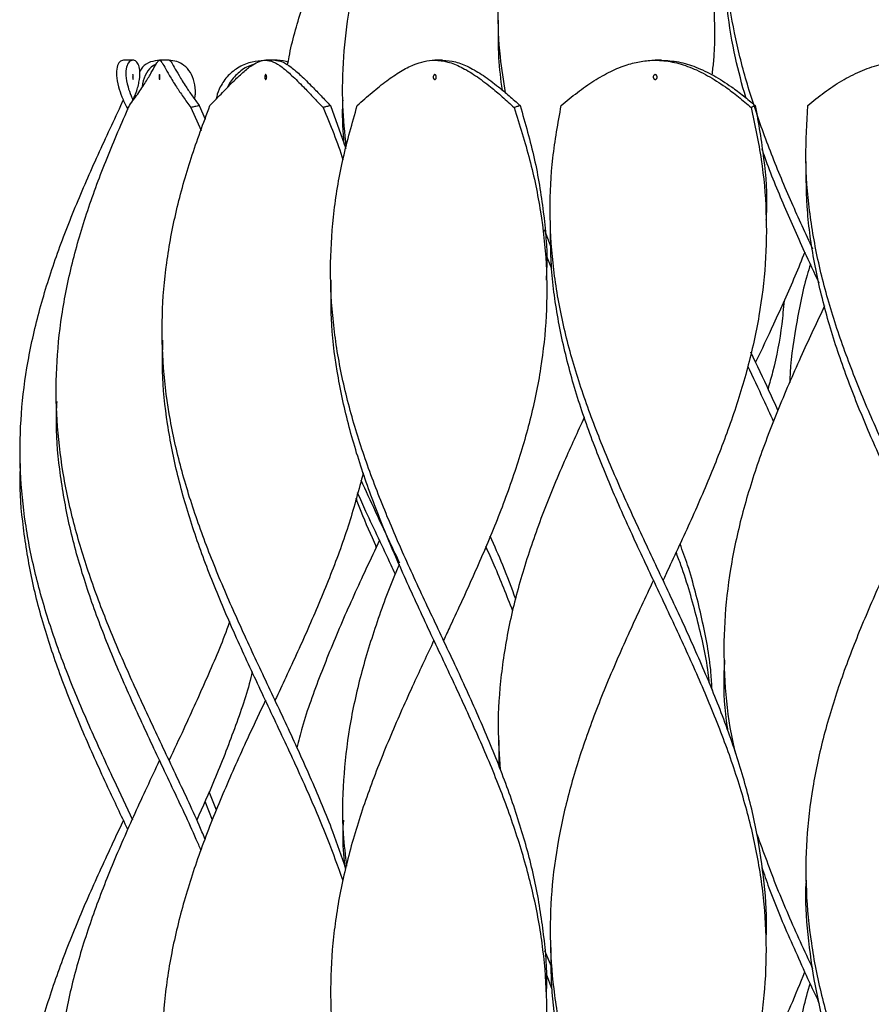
# Model space of a CAD drawing. Header units: millimetres. Extents: x 1128 to 3106, y 573 to 3385.
# Tile 41 of 46: x 2619 to 2796, y 2531 to 2737. Entities that reach past the tile are written whole.
import ezdxf

# ---------------------------------------------------------------- set-up
doc = ezdxf.new("R2010")
doc.units = ezdxf.units.MM

msp = doc.modelspace()

# ---------------------------------------------------------------- linework, layer by layer
at = {"color": 7, "linetype": 'Continuous', "lineweight": 25}
for p, q in [((2718.49, 2736.48), (2718.49, 2736.48)), ((2763.49, 2736.48), (2763.49, 2736.48)), ((2642.36, 2728.15), (2640.39, 2728.15)), ((2649.9, 2728.15), (2647.91, 2728.15)), ((2671.91, 2728.15), (2670.03, 2728.15)), ((2706.9, 2728.15), (2705.26, 2728.15)), ((2752.47, 2728.15), (2751.19, 2728.15)), ((2642.51, 2720.2), (2642.54, 2719.98)), ((2639.86, 2718.69), (2640.34, 2719.82)), ((2641.62, 2718.42), (2641.09, 2718.3)), ((2641.09, 2718.3), (2641.28, 2717.89)), ((2654.45, 2718.3), (2656.56, 2713.51)), ((2656.19, 2718.69), (2657.4, 2715.85)), ((2683.53, 2718.69), (2686.73, 2709.76)), ((2686.1, 2719.82), (2686.1, 2719.82)), ((2782.6, 2707.3), (2782.6, 2707.3)), ((2729.33, 2694.8), (2729.33, 2694.8)), ((2774.33, 2694.8), (2774.33, 2694.8)), ((2729.5, 2689.23), (2728.12, 2692.85)), ((2729.65, 2684.7), (2728.46, 2687.58)), ((2683.58, 2682.3), (2683.58, 2682.3)), ((2728.58, 2682.3), (2728.58, 2682.3)), ((2648.47, 2669.8), (2648.47, 2669.8)), ((2626.41, 2657.3), (2626.41, 2657.3)), ((2618.88, 2644.8), (2618.88, 2644.8)), ((2692.91, 2627.22), (2692.97, 2626.51)), ((2765.52, 2603.15), (2765.52, 2603.15)), ((2718.49, 2586.48), (2718.49, 2586.48)), ((2718.6, 2586.48), (2718.64, 2581.02)), ((2659.78, 2571.92), (2658.26, 2575.71)), ((2658.93, 2569.81), (2657.4, 2573.75)), ((2686.1, 2569.82), (2686.1, 2569.82)), ((2782.6, 2557.3), (2782.6, 2557.3)), ((2729.33, 2544.8), (2729.33, 2544.8)), ((2774.33, 2544.8), (2774.33, 2544.8)), ((2728.14, 2542.71), (2729.49, 2539.39)), ((2728.44, 2537.8), (2729.66, 2534.63)), ((2683.58, 2532.3), (2683.58, 2532.3)), ((2728.58, 2532.3), (2728.58, 2532.3))]:
    msp.add_line(p, q, dxfattribs=at)
at = {"color": 7, "linetype": 'Continuous', "lineweight": 25, "flags": 128}
for points in [[(2640.38, 2719.8), (2640.38, 2719.8), (2640.38, 2719.8)], [(2772.12, 2665.22), (2772.12, 2665.22), (2772.12, 2665.22)], [(2693.74, 2628.15), (2693.74, 2628.15), (2693.74, 2628.15)], [(2695.74, 2628.15), (2695.74, 2628.15), (2695.74, 2628.15)], [(2752.83, 2619.8), (2752.83, 2619.8), (2752.83, 2619.8)], [(2705.08, 2607.3), (2705.08, 2607.3), (2705.08, 2607.3)], [(2707.08, 2607.3), (2707.08, 2607.3), (2707.08, 2607.3)], [(2669.97, 2594.8), (2669.97, 2594.8), (2669.97, 2594.8)], [(2671.97, 2594.8), (2671.97, 2594.8), (2671.97, 2594.8)], [(2647.9, 2582.3), (2647.91, 2582.3), (2647.91, 2582.3)], [(2649.9, 2582.3), (2649.91, 2582.3), (2649.91, 2582.3)], [(2640.38, 2569.8), (2640.38, 2569.8), (2640.38, 2569.8)]]:
    msp.add_lwpolyline(points, dxfattribs=at)
at = {"color": 7, "linetype": 'Continuous', "lineweight": 25}
for points, knots in [([(2674.6, 2727.14), (2674.7, 2727.71), (2675.37, 2731.6), (2677.47, 2738.81), (2680.82, 2748.77), (2684.84, 2758.73), (2687.83, 2765.37), (2689.33, 2768.69)], [0, 0, 0, 0, 0.041229, 0.280963, 0.520602, 0.760335, 1, 1, 1, 1]), ([(2686.83, 2710.13), (2686.54, 2712.99), (2685.91, 2719.23), (2686.16, 2728.79), (2687.31, 2738.81), (2689.41, 2748.77), (2692.3, 2758.73), (2694.79, 2765.37), (2696.04, 2768.69)], [0, 0, 0, 0, 0.146575, 0.319717, 0.489817, 0.65985, 0.829949, 1, 1, 1, 1]), ([(2720.02, 2721.36), (2719.61, 2723.86), (2718.67, 2729.68), (2718.32, 2738.81), (2718.82, 2748.77), (2720.26, 2758.73), (2721.95, 2765.37), (2722.8, 2768.69)], [0, 0, 0, 0, 0.158334, 0.368786, 0.579156, 0.789608, 1, 1, 1, 1]), ([(2758.06, 2768.3), (2759.02, 2764.93), (2760.95, 2758.2), (2762.75, 2748.11), (2763.57, 2738.01), (2763.63, 2730.35), (2763.11, 2726.06), (2763, 2725.13)], [0, 0, 0, 0, 0.233849, 0.467786, 0.701635, 0.935521, 1, 1, 1, 1]), ([(2784.02, 2688.81), (2782.54, 2692.02), (2779.51, 2698.61), (2775.34, 2708.57), (2771.66, 2718.71), (2768.73, 2728.79), (2766.66, 2738.81), (2765.55, 2748.77), (2765.35, 2758.73), (2766.04, 2765.37), (2766.38, 2768.69)], [0, 0, 0, 0, 0.120388, 0.247366, 0.374304, 0.501245, 0.625955, 0.750616, 0.875326, 1, 1, 1, 1]), ([(2770.05, 2720.36), (2769.29, 2723.12), (2767.63, 2729.18), (2766.15, 2738.55), (2765.4, 2746.72), (2765.58, 2751.59), (2765.64, 2753.15)], [0, 0, 0, 0, 0.2524, 0.554855, 0.857202, 1, 1, 1, 1]), ([(2719.34, 2721.93), (2719.05, 2724.16), (2718.43, 2729.01), (2718.52, 2733.87), (2718.57, 2736.48)], [0, 0, 0, 0, 0.460739, 1, 1, 1, 1]), ([(2640.39, 2728.15), (2640.12, 2728.08), (2639.58, 2727.94), (2638.99, 2726.81), (2638.85, 2725.04), (2639.23, 2722.86), (2640.01, 2720.57), (2640.73, 2719.06), (2641.09, 2718.3)], [0, 0, 0, 0, 0.181814, 0.363523, 0.546237, 0.728902, 0.864425, 1, 1, 1, 1]), ([(2642.34, 2719.82), (2642.54, 2720.26), (2643.17, 2721.64), (2643.71, 2723.65), (2643.91, 2725.7), (2643.63, 2727.14), (2643.06, 2727.97), (2642.32, 2728.26), (2641.55, 2727.9), (2640.96, 2726.82), (2640.82, 2725.04), (2641.21, 2722.92), (2641.8, 2721.11), (2642.26, 2720.12), (2642.4, 2719.81)], [0, 0, 0, 0, 0.0432738, 0.1378681, 0.2327121, 0.327595, 0.4135335, 0.4995004, 0.5995437, 0.6995285, 0.8000773, 0.9005973, 0.9692087, 1, 1, 1, 1]), ([(2641.62, 2718.69), (2642.3, 2719.63), (2643.67, 2721.51), (2645.24, 2723.93), (2646.39, 2725.9), (2647.12, 2727.24), (2647.58, 2727.99), (2647.93, 2728.25), (2648.32, 2727.9), (2648.92, 2726.82), (2649.91, 2725.03), (2651.24, 2722.86), (2652.79, 2720.57), (2653.9, 2719.06), (2654.45, 2718.3)], [0, 0, 0, 0, 0.0863563, 0.1726555, 0.2591277, 0.3456406, 0.4199439, 0.494267, 0.5862164, 0.6781124, 0.7705169, 0.8628968, 0.9314351, 1, 1, 1, 1]), ([(2648, 2728.15), (2647.35, 2728.07), (2646.04, 2727.92), (2644.53, 2727.07), (2643.96, 2726.17), (2643.78, 2725.88)], [0, 0, 0, 0, 0.405043, 0.80985, 1, 1, 1, 1]), ([(2647.21, 2727.36), (2646.85, 2727.17), (2645.9, 2726.66), (2644.88, 2725), (2644.32, 2723.49), (2644.3, 2722.55), (2644.3, 2722.53)], [0, 0, 0, 0, 0.230516, 0.610809, 0.990993, 1, 1, 1, 1]), ([(2655.24, 2720.01), (2655.3, 2720.38), (2655.5, 2721.7), (2655.24, 2723.65), (2654.42, 2725.71), (2653.11, 2727.14), (2651.51, 2727.99), (2650.38, 2728.1), (2649.81, 2728.15)], [0, 0, 0, 0, 0.075171, 0.266925, 0.459186, 0.651526, 0.825734, 1, 1, 1, 1]), ([(2649.9, 2728.15), (2650.04, 2728.08), (2650.31, 2727.94), (2650.91, 2726.81), (2651.91, 2725.04), (2653.21, 2722.92), (2654.68, 2720.76), (2655.69, 2719.38), (2656.19, 2718.69)], [0, 0, 0, 0, 0.185837, 0.371564, 0.55834, 0.745062, 0.872512, 1, 1, 1, 1]), ([(2658.42, 2718.69), (2659.31, 2719.63), (2661.1, 2721.51), (2663.48, 2723.93), (2665.57, 2725.9), (2667.29, 2727.24), (2668.74, 2727.99), (2670.14, 2728.25), (2671.64, 2727.9), (2673.39, 2726.82), (2675.45, 2725.03), (2677.63, 2722.86), (2679.84, 2720.57), (2681.27, 2719.06), (2681.98, 2718.3)], [0, 0, 0, 0, 0.0863563, 0.1726555, 0.2591277, 0.3456406, 0.4199439, 0.494267, 0.5862164, 0.6781124, 0.7705169, 0.8628968, 0.9314351, 1, 1, 1, 1]), ([(2669.67, 2728.08), (2668.85, 2728.02), (2667.03, 2727.88), (2664.42, 2726.81), (2662.11, 2725.04), (2660.62, 2722.85), (2659.9, 2721.14), (2659.77, 2720.23), (2659.74, 2720.08)], [0, 0, 0, 0, 0.173332, 0.384814, 0.597467, 0.810063, 0.967792, 1, 1, 1, 1]), ([(2667.47, 2727.27), (2666.98, 2727.1), (2665.56, 2726.61), (2663.71, 2725), (2662.44, 2723.47), (2662.09, 2722.52), (2662.08, 2722.48)], [0, 0, 0, 0, 0.202446, 0.593175, 0.983791, 1, 1, 1, 1]), ([(2674.71, 2727.74), (2674.57, 2727.79), (2673.64, 2728.12), (2672.61, 2728.14), (2671.74, 2728.15)], [0, 0, 0, 0, 0.147015, 1, 1, 1, 1]), ([(2671.91, 2728.15), (2672.45, 2728.08), (2673.51, 2727.94), (2675.27, 2726.81), (2677.33, 2725.04), (2679.47, 2722.92), (2681.56, 2720.76), (2682.87, 2719.38), (2683.53, 2718.69)], [0, 0, 0, 0, 0.185837, 0.371564, 0.55834, 0.745062, 0.872512, 1, 1, 1, 1]), ([(2689.11, 2718.69), (2690.15, 2719.63), (2692.23, 2721.51), (2695.27, 2723.93), (2698.15, 2725.9), (2700.75, 2727.24), (2703.09, 2727.99), (2705.43, 2728.25), (2707.94, 2727.9), (2710.73, 2726.82), (2713.72, 2725.03), (2716.61, 2722.86), (2719.33, 2720.57), (2720.97, 2719.06), (2721.8, 2718.3)], [0, 0, 0, 0, 0.086356, 0.172655, 0.259128, 0.345641, 0.419944, 0.494267, 0.586216, 0.678112, 0.770517, 0.862897, 0.931435, 1, 1, 1, 1]), ([(2706.9, 2728.15), (2707.79, 2728.08), (2709.58, 2727.94), (2712.37, 2726.81), (2715.35, 2725.04), (2718.18, 2722.92), (2720.77, 2720.76), (2722.29, 2719.38), (2723.04, 2718.69)], [0, 0, 0, 0, 0.185837, 0.371564, 0.55834, 0.745062, 0.872512, 1, 1, 1, 1]), ([(2731.61, 2718.69), (2732.72, 2719.63), (2734.96, 2721.51), (2738.44, 2723.93), (2741.92, 2725.9), (2745.21, 2727.24), (2748.29, 2727.99), (2751.41, 2728.25), (2754.77, 2727.9), (2758.4, 2726.82), (2762.11, 2725.03), (2765.51, 2722.86), (2768.55, 2720.57), (2770.31, 2719.06), (2771.19, 2718.3)], [0, 0, 0, 0, 0.0863563, 0.1726555, 0.2591277, 0.3456406, 0.4199439, 0.494267, 0.5862164, 0.6781124, 0.7705169, 0.8628968, 0.9314351, 1, 1, 1, 1]), ([(2752.47, 2728.15), (2753.66, 2728.08), (2756.05, 2727.94), (2759.68, 2726.81), (2763.39, 2725.04), (2766.71, 2722.92), (2769.61, 2720.76), (2771.24, 2719.38), (2772.05, 2718.69)], [0, 0, 0, 0, 0.185837, 0.371564, 0.55834, 0.745062, 0.872512, 1, 1, 1, 1]), ([(2783.01, 2718.69), (2784.12, 2719.63), (2786.36, 2721.51), (2790.04, 2723.93), (2793.89, 2725.9), (2797.65, 2727.24), (2801.26, 2727.99), (2804.95, 2728.25), (2808.92, 2727.9), (2813.15, 2726.82), (2817.33, 2725.03), (2821.01, 2722.86), (2824.17, 2720.57), (2825.91, 2719.06), (2826.78, 2718.3)], [0, 0, 0, 0, 0.086356, 0.172655, 0.259128, 0.345641, 0.419944, 0.494267, 0.586216, 0.678112, 0.770517, 0.862897, 0.931435, 1, 1, 1, 1]), ([(2642.37, 2724.15), (2642.36, 2724.16), (2642.35, 2724.17), (2642.34, 2724.25), (2642.32, 2724.38), (2642.32, 2724.54), (2642.31, 2724.71), (2642.32, 2724.87), (2642.33, 2725.01), (2642.34, 2725.11), (2642.35, 2725.15), (2642.37, 2725.15), (2642.38, 2725.13), (2642.4, 2725.05), (2642.41, 2724.92), (2642.42, 2724.76), (2642.42, 2724.59), (2642.41, 2724.43), (2642.4, 2724.29), (2642.39, 2724.19), (2642.37, 2724.15), (2642.37, 2724.15), (2642.37, 2724.15)], [0, 0, 0, 0, 0.053913, 0.107831, 0.161621, 0.215199, 0.268652, 0.322118, 0.375687, 0.429375, 0.483148, 0.499999, 0.553808, 0.607619, 0.661402, 0.715112, 0.768711, 0.822201, 0.875649, 0.929185, 0.982917, 1, 1, 1, 1]), ([(2647.91, 2725.15), (2647.92, 2725.15), (2647.93, 2725.13), (2647.96, 2725.05), (2647.97, 2724.92), (2647.98, 2724.76), (2647.99, 2724.59), (2647.98, 2724.43), (2647.97, 2724.29), (2647.94, 2724.19), (2647.92, 2724.15), (2647.9, 2724.15), (2647.88, 2724.17), (2647.85, 2724.25), (2647.83, 2724.38), (2647.83, 2724.54), (2647.83, 2724.71), (2647.84, 2724.87), (2647.85, 2725.01), (2647.87, 2725.11), (2647.89, 2725.15), (2647.9, 2725.15), (2647.91, 2725.15)], [0, 0, 0, 0, 0.05381, 0.10762, 0.161404, 0.215113, 0.268713, 0.322202, 0.37565, 0.429186, 0.482918, 0.500001, 0.553914, 0.607832, 0.661623, 0.7152, 0.768653, 0.822119, 0.875689, 0.929376, 0.98315, 1, 1, 1, 1]), ([(2670.03, 2725.15), (2670.05, 2725.15), (2670.1, 2725.13), (2670.16, 2725.05), (2670.21, 2724.92), (2670.23, 2724.76), (2670.24, 2724.59), (2670.22, 2724.43), (2670.18, 2724.29), (2670.12, 2724.19), (2670.07, 2724.15), (2670.01, 2724.15), (2669.96, 2724.17), (2669.9, 2724.25), (2669.85, 2724.38), (2669.83, 2724.54), (2669.82, 2724.71), (2669.85, 2724.87), (2669.89, 2725.01), (2669.94, 2725.11), (2669.99, 2725.15), (2670.02, 2725.15), (2670.03, 2725.15)], [0, 0, 0, 0, 0.05381, 0.10762, 0.161404, 0.215113, 0.268713, 0.322202, 0.37565, 0.429186, 0.482918, 0.500001, 0.553914, 0.607832, 0.661623, 0.7152, 0.768653, 0.822119, 0.875689, 0.929376, 0.98315, 1, 1, 1, 1]), ([(2705.26, 2725.15), (2705.29, 2725.15), (2705.36, 2725.13), (2705.46, 2725.05), (2705.53, 2724.92), (2705.57, 2724.76), (2705.58, 2724.59), (2705.55, 2724.43), (2705.49, 2724.29), (2705.4, 2724.19), (2705.31, 2724.15), (2705.23, 2724.15), (2705.15, 2724.17), (2705.05, 2724.25), (2704.98, 2724.38), (2704.94, 2724.54), (2704.94, 2724.71), (2704.97, 2724.87), (2705.03, 2725.01), (2705.12, 2725.11), (2705.2, 2725.15), (2705.25, 2725.15), (2705.26, 2725.15)], [0, 0, 0, 0, 0.0538097, 0.1076203, 0.1614037, 0.2151131, 0.2687127, 0.3222019, 0.3756503, 0.429186, 0.4829181, 0.5000013, 0.5539144, 0.607832, 0.6616226, 0.7152001, 0.7686534, 0.8221192, 0.8756885, 0.9293763, 0.9831495, 1, 1, 1, 1]), ([(2751.18, 2725.15), (2751.23, 2725.15), (2751.32, 2725.13), (2751.44, 2725.05), (2751.53, 2724.92), (2751.59, 2724.76), (2751.6, 2724.59), (2751.56, 2724.43), (2751.48, 2724.29), (2751.36, 2724.19), (2751.26, 2724.15), (2751.15, 2724.15), (2751.04, 2724.17), (2750.92, 2724.25), (2750.83, 2724.38), (2750.78, 2724.54), (2750.77, 2724.71), (2750.81, 2724.87), (2750.89, 2725.01), (2751.01, 2725.11), (2751.11, 2725.15), (2751.17, 2725.15), (2751.18, 2725.15)], [0, 0, 0, 0, 0.05381, 0.10762, 0.161404, 0.215113, 0.268713, 0.322202, 0.37565, 0.429186, 0.482918, 0.500001, 0.553914, 0.607832, 0.661623, 0.7152, 0.768653, 0.822119, 0.875689, 0.929376, 0.98315, 1, 1, 1, 1]), ([(2642.38, 2569.8), (2641.06, 2572.59), (2638.06, 2578.94), (2633.49, 2588.87), (2628.95, 2599.58), (2625.03, 2610.29), (2621.93, 2621.01), (2619.81, 2631.72), (2618.77, 2642.44), (2618.86, 2653.22), (2620.11, 2664.08), (2622.47, 2675), (2625.82, 2685.92), (2629.99, 2696.85), (2634.74, 2707.77), (2638.15, 2715.05), (2639.86, 2718.69)], [0, 0, 0, 0, 0.056059, 0.128028, 0.19998, 0.271938, 0.343914, 0.415872, 0.487824, 0.559793, 0.633168, 0.706529, 0.779889, 0.853265, 0.92664, 1, 1, 1, 1]), ([(2657.37, 2565.96), (2657.17, 2566.45), (2655.47, 2570.51), (2651.85, 2578.15), (2646.8, 2588.87), (2641.81, 2599.58), (2637.19, 2610.29), (2633.16, 2621.01), (2629.91, 2631.72), (2627.62, 2642.44), (2626.38, 2653.22), (2626.29, 2664.08), (2627.38, 2675), (2629.59, 2685.92), (2632.82, 2696.85), (2636.85, 2707.77), (2640.03, 2715.05), (2641.62, 2718.69)], [0, 0, 0, 0, 0.009682, 0.079838, 0.149994, 0.220134, 0.290279, 0.360442, 0.430587, 0.500726, 0.570882, 0.642409, 0.713922, 0.785434, 0.856962, 0.928488, 1, 1, 1, 1]), ([(2686.75, 2559.65), (2685.87, 2562.24), (2683.78, 2568.41), (2679.66, 2578.15), (2674.79, 2588.87), (2669.71, 2599.58), (2664.7, 2610.29), (2660, 2621.01), (2655.85, 2631.72), (2652.46, 2642.44), (2649.98, 2653.22), (2648.56, 2664.08), (2648.3, 2675), (2649.22, 2685.92), (2651.29, 2696.85), (2654.33, 2707.77), (2657.06, 2715.05), (2658.42, 2718.69)], [0, 0, 0, 0, 0.048967, 0.11634, 0.183713, 0.25107, 0.318433, 0.385812, 0.453175, 0.520532, 0.587905, 0.656594, 0.72527, 0.793946, 0.862636, 0.931325, 1, 1, 1, 1]), ([(2656.19, 2718.69), (2656.03, 2718.66), (2655.72, 2718.59), (2655.14, 2718.46), (2654.72, 2718.36), (2654.45, 2718.3)], [0, 0, 0, 0, 0.2698894, 0.539779, 1, 1, 1, 1]), ([(2683.53, 2718.69), (2683.39, 2718.66), (2683.11, 2718.59), (2682.59, 2718.46), (2682.22, 2718.36), (2681.98, 2718.3)], [0, 0, 0, 0, 0.269889, 0.539779, 1, 1, 1, 1]), ([(2681.98, 2718.3), (2683.49, 2714.68), (2685.01, 2711.05), (2686.13, 2707.43), (2686.13, 2707.42)], [0, 0, 0, 0, 0.998024, 1, 1, 1, 1]), ([(2728.52, 2533.67), (2728.55, 2534.21), (2728.76, 2538.32), (2728.06, 2546.01), (2726.38, 2556.72), (2723.57, 2567.44), (2719.91, 2578.15), (2715.56, 2588.87), (2710.73, 2599.58), (2705.66, 2610.29), (2700.62, 2621.01), (2695.85, 2631.72), (2691.6, 2642.44), (2688.04, 2653.22), (2685.39, 2664.08), (2683.8, 2675), (2683.37, 2685.92), (2684.13, 2696.85), (2685.98, 2707.77), (2688.07, 2715.05), (2689.11, 2718.69)], [0, 0, 0, 0, 0.008776, 0.066695, 0.124599, 0.182499, 0.240413, 0.298326, 0.356226, 0.41413, 0.472049, 0.529953, 0.587853, 0.645766, 0.704811, 0.763844, 0.822877, 0.881923, 0.940967, 1, 1, 1, 1]), ([(2686.41, 2710.65), (2686.18, 2713.28), (2685.93, 2716.33), (2686.12, 2719.39), (2686.15, 2719.81)], [0, 0, 0, 0, 0.860532, 1, 1, 1, 1]), ([(2721.8, 2718.3), (2722.94, 2714.68), (2725.23, 2707.44), (2727.46, 2696.58), (2728.65, 2685.72), (2728.65, 2674.87), (2727.5, 2664.01), (2725.26, 2653.2), (2722.06, 2642.44), (2718.06, 2631.72), (2713.47, 2621.01), (2709.7, 2612.87), (2707.55, 2608.3), (2707.08, 2607.3)], [0, 0, 0, 0, 0.097813, 0.195642, 0.293482, 0.391299, 0.489113, 0.586948, 0.683489, 0.780007, 0.876532, 0.973082, 1, 1, 1, 1]), ([(2723.04, 2718.69), (2722.93, 2718.66), (2722.7, 2718.59), (2722.29, 2718.46), (2721.99, 2718.36), (2721.8, 2718.3)], [0, 0, 0, 0, 0.269889, 0.539779, 1, 1, 1, 1]), ([(2723.04, 2718.69), (2724.1, 2715.01), (2726.22, 2707.65), (2728, 2696.6), (2728.77, 2688.15), (2728.51, 2683.39), (2728.45, 2682.31)], [0, 0, 0, 0, 0.303646, 0.607338, 0.91106, 1, 1, 1, 1]), ([(2774.28, 2545), (2774.31, 2545.34), (2774.56, 2549.24), (2773.99, 2556.72), (2772.5, 2567.44), (2769.85, 2578.15), (2766.33, 2588.87), (2762.07, 2599.58), (2757.31, 2610.29), (2752.26, 2621.01), (2747.2, 2631.72), (2742.37, 2642.44), (2737.98, 2653.22), (2734.28, 2664.08), (2731.46, 2675), (2729.71, 2685.92), (2729.12, 2696.85), (2729.64, 2707.77), (2730.95, 2715.05), (2731.61, 2718.69)], [0, 0, 0, 0, 0.00581, 0.067492, 0.129169, 0.19086, 0.252552, 0.314229, 0.37591, 0.437608, 0.499289, 0.560966, 0.622658, 0.685554, 0.748438, 0.811323, 0.87422, 0.937116, 1, 1, 1, 1]), ([(2771.19, 2718.3), (2771.96, 2714.68), (2773.51, 2707.44), (2774.46, 2696.58), (2774.31, 2685.72), (2772.98, 2674.87), (2770.57, 2664.01), (2767.21, 2653.2), (2763.08, 2642.44), (2758.41, 2631.72), (2754.89, 2624.18), (2753.02, 2620.21), (2752.83, 2619.8)], [0, 0, 0, 0, 0.110226, 0.22047, 0.330727, 0.440957, 0.551185, 0.661435, 0.770227, 0.878994, 0.98777, 1, 1, 1, 1]), ([(2772.05, 2718.69), (2771.97, 2718.66), (2771.81, 2718.59), (2771.52, 2718.46), (2771.32, 2718.36), (2771.19, 2718.3)], [0, 0, 0, 0, 0.269889, 0.539779, 1, 1, 1, 1]), ([(2772.05, 2718.69), (2772.69, 2715.01), (2773.97, 2707.65), (2774.56, 2699.68), (2774.29, 2695.41), (2774.25, 2694.81)], [0, 0, 0, 0, 0.4625552, 0.9251802, 1, 1, 1, 1]), ([(2827.57, 2557.34), (2827.56, 2560.71), (2827.53, 2567.64), (2826.08, 2578.15), (2823.64, 2588.87), (2820.25, 2599.58), (2816.1, 2610.29), (2811.4, 2621.01), (2806.39, 2631.72), (2801.31, 2642.44), (2796.39, 2653.22), (2791.89, 2664.08), (2788.04, 2675), (2785.08, 2685.92), (2783.18, 2696.85), (2782.35, 2707.77), (2782.79, 2715.05), (2783.01, 2718.69)], [0, 0, 0, 0, 0.062564, 0.128974, 0.195383, 0.261778, 0.328177, 0.394593, 0.460993, 0.527387, 0.593797, 0.661504, 0.729198, 0.796892, 0.8646, 0.932307, 1, 1, 1, 1]), ([(2785.37, 2681.69), (2784.34, 2683.88), (2781.73, 2689.43), (2777.84, 2698.34), (2774.85, 2705.49), (2773.6, 2709.26), (2773.47, 2709.67)], [0, 0, 0, 0, 0.234244, 0.595052, 0.956002, 1, 1, 1, 1]), ([(2806.1, 2482.31), (2807.36, 2484.99), (2810.28, 2491.19), (2814.69, 2500.99), (2819.04, 2511.72), (2822.72, 2522.54), (2825.49, 2533.37), (2827.22, 2544.19), (2827.82, 2555.01), (2827.26, 2565.83), (2825.56, 2576.65), (2822.82, 2587.47), (2819.17, 2598.29), (2814.81, 2609.12), (2809.94, 2619.94), (2804.83, 2630.76), (2799.73, 2641.58), (2794.89, 2652.45), (2790.55, 2663.38), (2786.95, 2674.37), (2784.33, 2685.35), (2782.72, 2696.33), (2782.64, 2703.66), (2782.61, 2707.32)], [0, 0, 0, 0, 0.035755, 0.082639, 0.130726, 0.178818, 0.22692, 0.27501, 0.323098, 0.371194, 0.419293, 0.467382, 0.51547, 0.56357, 0.611666, 0.659753, 0.707843, 0.755945, 0.804756, 0.853561, 0.90237, 0.951189, 1, 1, 1, 1]), ([(2752.83, 2469.81), (2754.39, 2473.14), (2757.62, 2479.99), (2762.21, 2490.35), (2766.42, 2500.99), (2769.93, 2511.72), (2772.55, 2522.54), (2774.11, 2533.37), (2774.53, 2544.19), (2773.79, 2555.01), (2771.93, 2565.83), (2769.03, 2576.65), (2765.26, 2587.47), (2760.8, 2598.29), (2755.88, 2609.12), (2750.76, 2619.94), (2745.69, 2630.76), (2740.93, 2641.58), (2736.71, 2652.45), (2733.25, 2663.38), (2730.78, 2674.37), (2729.37, 2684.83), (2729.39, 2691.63), (2729.4, 2694.77)], [0, 0, 0, 0, 0.044435, 0.091334, 0.138226, 0.186322, 0.234424, 0.282535, 0.330635, 0.378731, 0.426837, 0.474946, 0.523043, 0.571141, 0.61925, 0.667355, 0.715451, 0.763551, 0.811663, 0.860482, 0.909297, 0.958115, 1, 1, 1, 1]), ([(2782.35, 2688.17), (2781.68, 2686.5), (2779.67, 2681.49), (2776.17, 2673.84), (2773.36, 2667.86), (2772.12, 2665.22)], [0, 0, 0, 0, 0.21878, 0.654561, 1, 1, 1, 1]), ([(2783.53, 2685.65), (2783.29, 2684.89), (2781.93, 2680.52), (2780.46, 2672.54), (2779.27, 2665.1), (2779.25, 2661.26), (2779.24, 2661.03)], [0, 0, 0, 0, 0.092748, 0.532285, 0.971737, 1, 1, 1, 1]), ([(2707.08, 2457.3), (2707.3, 2457.77), (2709.17, 2461.76), (2712.67, 2469.25), (2717.27, 2479.8), (2721.33, 2490.35), (2724.67, 2500.99), (2727.12, 2511.72), (2728.5, 2522.54), (2728.74, 2533.37), (2727.82, 2544.19), (2725.79, 2555.01), (2722.75, 2565.83), (2718.86, 2576.65), (2714.31, 2587.47), (2709.34, 2598.29), (2704.21, 2609.12), (2699.17, 2619.94), (2694.48, 2630.76), (2690.39, 2641.58), (2687.08, 2652.45), (2684.77, 2663.38), (2683.55, 2673.35), (2683.65, 2679.66), (2683.7, 2682.3)], [0, 0, 0, 0, 0.0062316, 0.0531137, 0.0999911, 0.1468822, 0.1937675, 0.241856, 0.2899504, 0.338054, 0.3861459, 0.4342348, 0.4823329, 0.5304342, 0.578524, 0.6266143, 0.6747164, 0.7228135, 0.7709022, 0.8189947, 0.8670985, 0.9159104, 0.9647172, 1, 1, 1, 1]), ([(2786.49, 2677), (2784.91, 2673.65), (2781.59, 2666.57), (2776.85, 2655.75), (2772.56, 2644.55), (2769.11, 2633.35), (2766.71, 2622.22), (2765.46, 2611.15), (2765.46, 2600.15), (2766.28, 2591.01), (2767.49, 2585.53), (2767.89, 2583.72)], [0, 0, 0, 0, 0.107778, 0.227832, 0.34788, 0.467937, 0.588013, 0.705939, 0.823845, 0.941753, 1, 1, 1, 1]), ([(2778.03, 2678.07), (2777.89, 2676.43), (2777.46, 2671.46), (2776.29, 2665.34), (2775.02, 2660.87), (2774.7, 2659.72)], [0, 0, 0, 0, 0.268184, 0.813224, 1, 1, 1, 1]), ([(2686.15, 2557.2), (2685.13, 2560.08), (2682.82, 2566.56), (2678.44, 2576.65), (2673.45, 2587.47), (2668.31, 2598.29), (2663.31, 2609.12), (2658.7, 2619.94), (2654.72, 2630.76), (2651.56, 2641.58), (2649.43, 2652.45), (2648.39, 2661.86), (2648.56, 2667.66), (2648.62, 2669.8)], [0, 0, 0, 0, 0.076623, 0.17274, 0.268833, 0.364927, 0.461045, 0.557152, 0.653243, 0.749342, 0.845463, 0.942999, 1, 1, 1, 1]), ([(2776.75, 2655.21), (2776.16, 2656.52), (2774.35, 2660.55), (2772.43, 2664.59), (2771.13, 2667.3)], [0, 0, 0, 0, 0.3261612, 1, 1, 1, 1]), ([(2775.87, 2652.89), (2775.17, 2654.41), (2773.42, 2658.26), (2771.6, 2662.1), (2770.5, 2664.42)], [0, 0, 0, 0, 0.396486, 1, 1, 1, 1]), ([(2656.55, 2563.56), (2656.23, 2564.32), (2654.36, 2568.68), (2650.56, 2576.65), (2645.46, 2587.47), (2640.49, 2598.29), (2635.97, 2609.12), (2632.11, 2619.94), (2629.09, 2630.76), (2627.15, 2641.58), (2626.27, 2650.35), (2626.48, 2655.51), (2626.55, 2657.07)], [0, 0, 0, 0, 0.0242311, 0.1399769, 0.255695, 0.371414, 0.4871617, 0.6028974, 0.7186128, 0.8343373, 0.9500891, 1, 1, 1, 1]), ([(2736.42, 2653.79), (2735.01, 2650.71), (2731.88, 2643.9), (2727.54, 2633.35), (2723.67, 2622.22), (2720.75, 2611.15), (2718.95, 2600.15), (2718.24, 2589.89), (2718.7, 2583.3), (2718.9, 2580.38)], [0, 0, 0, 0, 0.125892, 0.278441, 0.431015, 0.580856, 0.730672, 0.88049, 1, 1, 1, 1]), ([(2641.29, 2567.89), (2639.91, 2570.81), (2636.82, 2577.34), (2632.23, 2587.47), (2627.79, 2598.29), (2624.05, 2609.12), (2621.18, 2619.94), (2619.43, 2630.76), (2618.7, 2638.82), (2618.93, 2643.27), (2618.97, 2644.12)], [0, 0, 0, 0, 0.114958, 0.256892, 0.398827, 0.540796, 0.682752, 0.824682, 0.966623, 1, 1, 1, 1]), ([(2690.35, 2642.17), (2689.42, 2638.69), (2687.56, 2631.64), (2683.66, 2621.01), (2679.16, 2610.29), (2675.16, 2601.56), (2672.72, 2596.4), (2671.97, 2594.81)], [0, 0, 0, 0, 0.220641, 0.446826, 0.673066, 0.899251, 1, 1, 1, 1]), ([(2697.96, 2623.4), (2696.27, 2626.98), (2693.55, 2632.73), (2690.91, 2638.48), (2689.91, 2640.64)], [0, 0, 0, 0, 0.623561, 1, 1, 1, 1]), ([(2697.03, 2621.12), (2696.75, 2621.73), (2694.75, 2626.07), (2692.01, 2631.71), (2689.76, 2636.73), (2689.18, 2638.02)], [0, 0, 0, 0, 0.108018, 0.770909, 1, 1, 1, 1]), ([(2693.1, 2626.78), (2691.99, 2629.24), (2690.46, 2632.62), (2689.21, 2635.99), (2688.86, 2636.91)], [0, 0, 0, 0, 0.72738, 1, 1, 1, 1]), ([(2804.11, 2632.3), (2803.86, 2631.79), (2801.92, 2627.67), (2798.32, 2619.94), (2793.62, 2609.12), (2789.51, 2598.29), (2786.2, 2587.47), (2783.85, 2576.65), (2782.59, 2565.83), (2782.49, 2555.01), (2783.54, 2544.19), (2785.69, 2533.37), (2788.84, 2522.54), (2792.81, 2511.72), (2797.37, 2501.01), (2802.26, 2490.42), (2807.24, 2479.93), (2812.11, 2469.45), (2816.63, 2458.97), (2820.67, 2448.49), (2822.7, 2441.5), (2823.71, 2438)], [0, 0, 0, 0, 0.007965, 0.063651, 0.119347, 0.175049, 0.230736, 0.286424, 0.342125, 0.397821, 0.453508, 0.509198, 0.564901, 0.620594, 0.676279, 0.730234, 0.784195, 0.83814, 0.892093, 0.946055, 1, 1, 1, 1]), ([(2693.74, 2628.15), (2692.8, 2626.15), (2690.13, 2620.48), (2685.87, 2611.15), (2681.37, 2600.15), (2678.18, 2591.41), (2676.89, 2586.34), (2676.54, 2584.93)], [0, 0, 0, 0, 0.138761, 0.393283, 0.647764, 0.902249, 1, 1, 1, 1]), ([(2722.16, 2615.85), (2721.29, 2618.22), (2719.67, 2622.6), (2717.71, 2626.98), (2716.8, 2629)], [0, 0, 0, 0, 0.539884, 1, 1, 1, 1]), ([(2721.52, 2613.4), (2720.28, 2616.58), (2718.53, 2621.07), (2716.49, 2625.55), (2715.89, 2626.85)], [0, 0, 0, 0, 0.709793, 1, 1, 1, 1]), ([(2762.46, 2598.39), (2762.39, 2599.11), (2761.96, 2603.56), (2759.98, 2611.75), (2757.66, 2620.11), (2755.88, 2624.74), (2755.54, 2625.64)], [0, 0, 0, 0, 0.0794352, 0.4903174, 0.9012274, 1, 1, 1, 1]), ([(2763.04, 2596.9), (2762.98, 2598.12), (2762.73, 2603.07), (2761.02, 2611.75), (2758.79, 2620.71), (2756.91, 2625.94), (2756.37, 2627.43)], [0, 0, 0, 0, 0.119518, 0.486327, 0.853161, 1, 1, 1, 1]), ([(2697.85, 2623.14), (2697.71, 2622.81), (2695.97, 2618.81), (2693.15, 2611.15), (2689.72, 2600.15), (2687.33, 2589.15), (2686.09, 2578.08), (2685.9, 2568.45), (2686.62, 2562.48), (2686.89, 2560.24)], [0, 0, 0, 0, 0.015775, 0.190661, 0.365518, 0.540377, 0.715271, 0.893341, 1, 1, 1, 1]), ([(2750.83, 2619.8), (2749.15, 2616.24), (2745.78, 2609.07), (2741.04, 2598.29), (2736.82, 2587.47), (2733.37, 2576.65), (2730.87, 2565.83), (2729.44, 2555.01), (2729.15, 2544.19), (2730.02, 2533.37), (2732.01, 2522.54), (2735.01, 2511.72), (2738.83, 2501.01), (2743.25, 2490.42), (2748.04, 2479.93), (2753.01, 2469.45), (2757.91, 2458.97), (2762.56, 2448.49), (2765.2, 2441.5), (2766.52, 2438)], [0, 0, 0, 0, 0.058793, 0.118325, 0.177842, 0.237358, 0.296889, 0.356416, 0.415931, 0.47545, 0.534983, 0.594505, 0.65402, 0.711685, 0.769356, 0.82701, 0.884673, 0.942345, 1, 1, 1, 1]), ([(2662.5, 2611.19), (2662.39, 2610.89), (2661.06, 2607.02), (2657.83, 2599.58), (2653.65, 2590.25), (2650.93, 2584.49), (2649.9, 2582.31)], [0, 0, 0, 0, 0.031153, 0.402068, 0.772953, 1, 1, 1, 1]), ([(2705.08, 2607.3), (2703.67, 2604.3), (2700.56, 2597.69), (2696, 2587.47), (2691.68, 2576.65), (2688.1, 2565.83), (2685.44, 2555.01), (2683.84, 2544.19), (2683.37, 2533.37), (2684.06, 2522.54), (2685.88, 2511.72), (2688.71, 2501.01), (2692.35, 2490.42), (2696.62, 2479.93), (2701.35, 2469.45), (2706.29, 2458.97), (2711.26, 2448.49), (2714.32, 2441.5), (2715.85, 2438)], [0, 0, 0, 0, 0.053213, 0.1171252, 0.181037, 0.244964, 0.3088867, 0.3727972, 0.4367117, 0.5006419, 0.5645596, 0.6284696, 0.6903932, 0.752323, 0.8142347, 0.8761559, 0.9380877, 1, 1, 1, 1]), ([(2765.64, 2603.15), (2765.58, 2602.15), (2765.33, 2597.48), (2765.6, 2592.66), (2766.24, 2588.83), (2766.27, 2588.67)], [0, 0, 0, 0, 0.206869, 0.966699, 1, 1, 1, 1]), ([(2667.23, 2600.71), (2667.14, 2600.33), (2666.21, 2596.38), (2663.56, 2588.87), (2659.76, 2578.94), (2656.91, 2572.59), (2655.67, 2569.81)], [0, 0, 0, 0, 0.036593, 0.383316, 0.730118, 1, 1, 1, 1]), ([(2669.98, 2594.8), (2668.83, 2592.36), (2665.97, 2586.31), (2661.62, 2576.65), (2657.2, 2565.83), (2653.5, 2555.01), (2650.68, 2544.19), (2648.91, 2533.37), (2648.26, 2522.54), (2648.77, 2511.72), (2650.41, 2501.01), (2653.04, 2490.42), (2656.5, 2479.93), (2660.66, 2469.45), (2665.3, 2458.97), (2670.24, 2448.49), (2673.52, 2441.5), (2675.16, 2438)], [0, 0, 0, 0, 0.0467422, 0.115749, 0.1847724, 0.253791, 0.3227965, 0.3918062, 0.4608329, 0.5298462, 0.5988511, 0.6657112, 0.7325781, 0.7994255, 0.866283, 0.933152, 1, 1, 1, 1]), ([(2647.91, 2582.3), (2647.02, 2580.42), (2644.43, 2574.93), (2640.28, 2565.83), (2635.78, 2555.01), (2631.95, 2544.19), (2628.99, 2533.37), (2627.04, 2522.54), (2626.22, 2511.72), (2626.55, 2501.01), (2627.98, 2490.42), (2630.4, 2479.93), (2633.7, 2469.45), (2637.74, 2458.97), (2642.31, 2448.49), (2645.58, 2441.5), (2647.22, 2438)], [0, 0, 0, 0, 0.039156, 0.114158, 0.189155, 0.264138, 0.339125, 0.414131, 0.489122, 0.564104, 0.636755, 0.709414, 0.782052, 0.854701, 0.927362, 1, 1, 1, 1]), ([(2640.38, 2569.8), (2639.76, 2568.48), (2637.43, 2563.55), (2633.5, 2555.01), (2628.91, 2544.19), (2624.96, 2533.37), (2621.85, 2522.54), (2619.74, 2511.72), (2618.75, 2501.01), (2618.88, 2490.42), (2620.1, 2479.93), (2622.33, 2469.45), (2625.48, 2458.97), (2629.37, 2448.49), (2632.42, 2441.5), (2633.94, 2438)], [0, 0, 0, 0, 0.030152, 0.112261, 0.194354, 0.276453, 0.358572, 0.440674, 0.522767, 0.602308, 0.681857, 0.761383, 0.840922, 0.920473, 1, 1, 1, 1]), ([(2686.21, 2569.81), (2686.15, 2568.86), (2685.95, 2565.72), (2686.27, 2562.58), (2686.49, 2560.39)], [0, 0, 0, 0, 0.303903, 1, 1, 1, 1]), ([(2772.38, 2566.92), (2773.73, 2563.2), (2776.43, 2555.74), (2780.5, 2546.4), (2783.12, 2540.78), (2784, 2538.89)], [0, 0, 0, 0, 0.3985377, 0.7981242, 1, 1, 1, 1]), ([(2773.39, 2560.06), (2773.87, 2558.63), (2775.63, 2553.46), (2779.46, 2544.55), (2783.08, 2536.52), (2785.11, 2532.23), (2785.37, 2531.67)], [0, 0, 0, 0, 0.151922, 0.546318, 0.940741, 1, 1, 1, 1]), ([(2782.63, 2557.3), (2782.62, 2557.11), (2782.36, 2553.34), (2782.89, 2546.01), (2784.31, 2535.29), (2786.91, 2524.58), (2790.38, 2513.87), (2794.62, 2503.08), (2799.43, 2492.23), (2804.57, 2481.3), (2809.74, 2470.38), (2814.65, 2459.46), (2819.13, 2448.53), (2821.46, 2441.25), (2822.63, 2437.61)], [0, 0, 0, 0, 0.004846, 0.094355, 0.183886, 0.273396, 0.362898, 0.452421, 0.543694, 0.634947, 0.726202, 0.817475, 0.908746, 1, 1, 1, 1]), ([(2729.42, 2543.28), (2729.42, 2540.62), (2729.42, 2534.39), (2730.75, 2524.58), (2733.12, 2513.87), (2736.49, 2503.08), (2740.66, 2492.23), (2745.43, 2481.3), (2750.55, 2470.38), (2755.72, 2459.46), (2760.73, 2448.53), (2763.64, 2441.25), (2765.09, 2437.61)], [0, 0, 0, 0, 0.075627, 0.17701, 0.278385, 0.379783, 0.483163, 0.586522, 0.689881, 0.793263, 0.896641, 1, 1, 1, 1]), ([(2772.12, 2515.22), (2772.88, 2516.85), (2775.39, 2522.18), (2778.96, 2529.85), (2781.42, 2535.89), (2782.37, 2538.23)], [0, 0, 0, 0, 0.212162, 0.695029, 1, 1, 1, 1]), ([(2779.33, 2511.34), (2779.35, 2512.18), (2779.45, 2516.59), (2780.81, 2524.58), (2782.26, 2531.87), (2783.45, 2535.59), (2783.49, 2535.74)], [0, 0, 0, 0, 0.10367, 0.542646, 0.981655, 1, 1, 1, 1])]:
    msp.add_open_spline(points, degree=3, knots=knots, dxfattribs=at)

doc.saveas('drawing.dxf')
